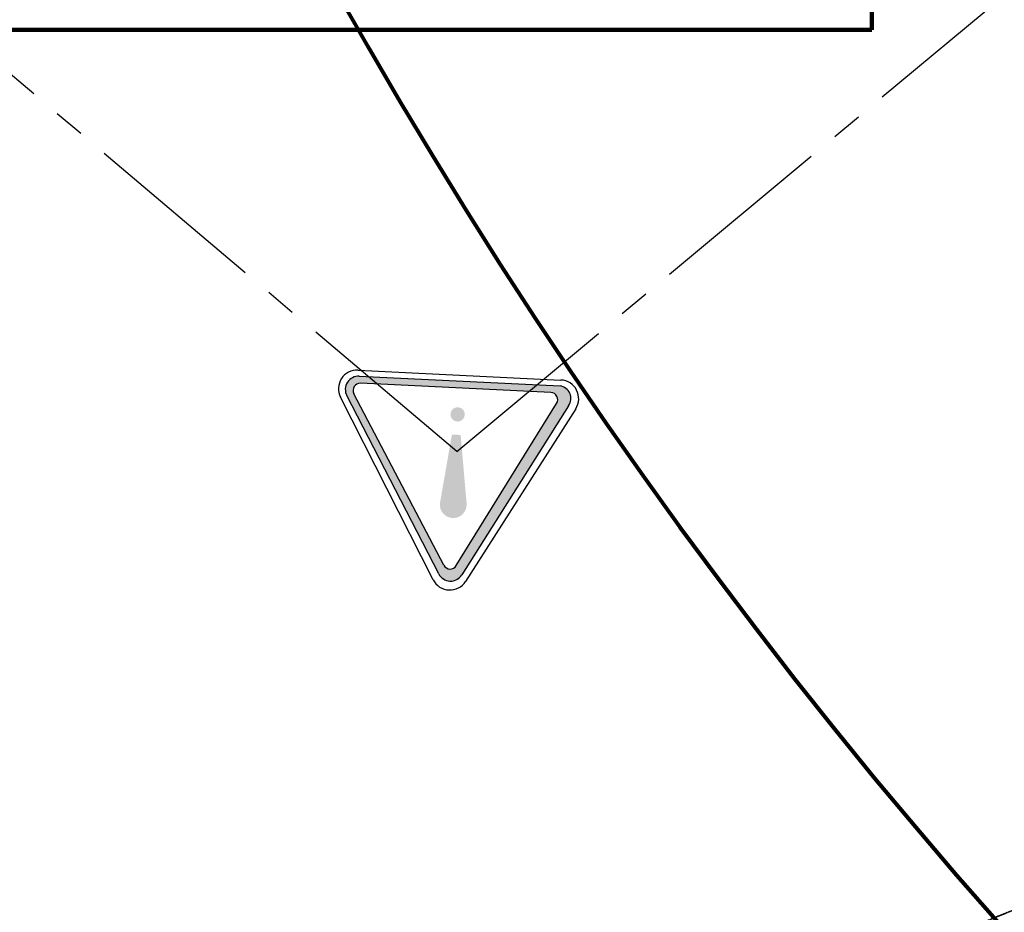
# Model space of a CAD drawing. Header units: millimetres. Extents: x 2204655785 to 2205143108, y 485765510 to 486291538.
# Tile 36 of 156: x 2204903965 to 2204914126, y 486172380 to 486181588. Entities that reach past the tile are written whole.
import ezdxf
from ezdxf.enums import TextEntityAlignment as Align
from ezdxf.lldxf.tags import DXFTag

# ---------------------------------------------------------------- set-up
doc = ezdxf.new("R2010")
doc.units = ezdxf.units.MM
for name, pattern in [('DASHED2', [9.525, 6.35, -3.175]), ('НЕВИДИМАЯX2', [19.05, 12.7, -6.35]), ('ОСЕВАЯ2', [28.575, 19.05, -3.175, 3.175, -3.175])]:
    doc.linetypes.add(name, pattern=pattern)
for name, color, linetype in [('ППР_Автокран СКАТ-40', 7, 'Continuous'), ('ППР_Автокран_Линия предупреждения', 1, 'Continuous'), ('ППР_Автокран_Опасная зона', 1, 'Continuous'), ('ППР_Автокран_Стрела', 7, 'Continuous'), ('ППР_Автокран_Стрела_15м', 7, 'Continuous'), ('ППР_Дороги рабочие', 30, 'Continuous'), ('ППР_Опасная зона от крана', 1, 'Continuous'), ('ППР_Разрез', 5, 'Continuous'), ('ППР_Стрела', 7, 'Continuous')]:
    doc.layers.add(name, color=color, linetype=linetype)
doc.styles.add('ППРк_М1-1', font='GOST_Common Italic.ttf', dxfattribs={"height": 800})
doc.styles.add('ППРк_М1-1кран', font='GOST_Common Italic.ttf', dxfattribs={"width": 0.8, "height": 600})
tags = doc.linetypes.add('опасная зона_Кран', pattern='A,30,-8,4,-8,30,-8,4,-8,30,-8,4,[230,Bbox.shx,S=2.5,R=0,X=0,Y=-10],-6', length=148).pattern_tags.tags
tags[24] = DXFTag(74, 5)

# ---------------------------------------------------------------- blocks, each defined once
blk = doc.blocks.new('*U374')
at = {"layer": 'ППР_Опасная зона от крана', "linetype": 'опасная зона_Кран', "lineweight": 80, "ltscale": 100}
blk.add_arc((135, 0), 54570, 90, 270, dxfattribs=at)
at = {"style": 'ППРк_М1-1', "width": 0.8}
for tag, p, height, flags in [('ОПАСНАЯ_ЗОНА', (25480.86, 21929.55), 800, 1), ('ОТЛЕТ_ГРУЗА', (25413.72, 20678.22), 800, 1), ('Кол-во_элементов', (2695.66, -1978.25), 1200, 8)]:
    blk.add_attdef(tag, p, '', height=height, dxfattribs=dict(at, flags=flags))
at = {"style": 'ППРк_М1-1', "width": 0.8, "flags": 8}
blk.add_attdef('МАРКА_КРАНА', text='', height=1200, dxfattribs=at).set_placement((8837.5, 818.17), align=Align.CENTER)
blk.add_attdef('ВЫСОТА', text='', height=1200, dxfattribs=at).set_placement((9134.89, -8454.02), align=Align.MIDDLE_CENTER)
at = {"layer": 'Defpoints', "style": 'ППРк_М1-1', "width": 0.8, "flags": 1}
for tag, p in [('МАКСИМАЛЬНАЯ_ДЛИНА_ГРУЗА', (25470.43, 19233.22)), ('ШИРИНА_ГРУЗА', (25397.01, 17803.51))]:
    blk.add_attdef(tag, p, '', height=800, dxfattribs=at)
at = {"layer": 'ППР_Разрез', "style": 'ППРк_М1-1кран', "width": 0.8, "flags": 8}
for tag, p in [('РАЗРЕЗ2', (-1027.85, 55181.17)), ('РАЗРЕЗ', (-1731.87, -54129.29))]:
    blk.add_attdef(tag, p, '', height=800, dxfattribs=at)
at = {"layer": 'ППР_Стрела', "style": 'ППРк_М1-1кран', "width": 0.8, "flags": 8}
for tag, p in [('ВЫСОТА_КРЮКА_ГОРИЗ', (-22781.64, 24557.61)), ('ВЫСОТА_КРЮКА_НАКЛ', (-23522.06, 23711.4)), ('ГАБАРИТ_СТРЕЛЫ', (-25019.84, 21408.72)), ('ВЫЛЕТ', (-19745.38, 16966.54))]:
    blk.add_attdef(tag, p, '', height=800, rotation=317, dxfattribs=at)
blk = doc.blocks.new('*U443')
at = {"layer": 'ППР_Опасная зона от крана', "linetype": 'опасная зона_Кран', "lineweight": 80, "ltscale": 100}
blk.add_arc((135, 0), 50270, 90, 270, dxfattribs=at)
at = {"layer": 'ППР_Стрела', "linetype": 'НЕВИДИМАЯX2', "lineweight": 50, "ltscale": 100}
blk.add_arc((135, 0), 38700, 90, 270, dxfattribs=at)
at = {"layer": 'ППР_Стрела', "linetype": 'Continuous', "lineweight": 100}
blk.add_arc((135, 0), 30700, 90, 270, dxfattribs=at)
at = {"style": 'ППРк_М1-1', "width": 0.8}
for tag, p, height, flags in [('ОПАСНАЯ_ЗОНА', (25480.86, 21929.55), 800, 1), ('ОТЛЕТ_ГРУЗА', (25413.72, 20678.22), 800, 1), ('Кол-во_элементов', (2695.66, -1978.25), 1200, 8)]:
    blk.add_attdef(tag, p, '', height=height, dxfattribs=dict(at, flags=flags))
at = {"style": 'ППРк_М1-1', "width": 0.8, "flags": 8}
blk.add_attdef('МАРКА_КРАНА', text='', height=1200, dxfattribs=at).set_placement((8837.5, 818.17), align=Align.CENTER)
blk.add_attdef('ВЫСОТА', text='', height=1200, dxfattribs=at).set_placement((9134.89, -8454.02), align=Align.MIDDLE_CENTER)
at = {"layer": 'Defpoints', "style": 'ППРк_М1-1', "width": 0.8, "flags": 1}
for tag, p in [('МАКСИМАЛЬНАЯ_ДЛИНА_ГРУЗА', (25470.43, 19233.22)), ('ШИРИНА_ГРУЗА', (25397.01, 17803.51))]:
    blk.add_attdef(tag, p, '', height=800, dxfattribs=at)
at = {"layer": 'ППР_Разрез', "style": 'ППРк_М1-1кран', "width": 0.8, "flags": 8}
for tag, p in [('РАЗРЕЗ2', (-1027.85, 55181.17)), ('РАЗРЕЗ', (-1731.87, -54129.29))]:
    blk.add_attdef(tag, p, '', height=800, dxfattribs=at)
at = {"layer": 'ППР_Стрела', "style": 'ППРк_М1-1кран', "width": 0.8, "flags": 8}
for tag, p in [('ВЫСОТА_КРЮКА_ГОРИЗ', (-19652.89, 21607.87)), ('ГАБАРИТ_СТРЕЛЫ', (-25019.84, 21408.72)), ('ВЫСОТА_КРЮКА_НАКЛ', (-20393.31, 20761.66)), ('ВЫЛЕТ', (-16616.63, 14016.8))]:
    blk.add_attdef(tag, p, '', height=800, rotation=317, dxfattribs=at)
blk = doc.blocks.new('ЗнакПредупрежд')
h = blk.add_hatch(color=1)
h.dxf.hatch_style = 1
h.paths.add_polyline_path([(2.952, 4.492, 0.579974), (2.431, 4.489), (0.216, 0.569, 0.56988), (0.429, 0.135), (4.954, 0.135, 0.577814), (5.214, 0.585)])
h.paths.add_polyline_path([(2.845, 4.292), (5.056, 0.534, -0.580113), (4.918, 0.293), (0.626, 0.293, -0.571425), (0.486, 0.53), (2.567, 4.288, -0.580536)], flags=16)
h = blk.add_hatch(color=1)
edge = h.paths.add_edge_path()
edge.add_arc((2.701, 2.92), 0.301, 348.7338, 546.396)
edge.add_line((2.402, 2.886), (2.403, 2.868))
edge.add_line((2.403, 2.868), (2.61, 1.345))
edge.add_line((2.61, 1.345), (2.807, 1.345))
edge.add_line((2.807, 1.345), (2.996, 2.861))
edge = h.paths.add_edge_path()
edge.add_arc((2.7, 0.886), 0.162, 0, 360)
at = {"color": 3}
for p, q in [((0.049, 0.629), (2.341, 4.632)), ((3.07, 4.631), (5.354, 0.628)), ((4.989, 0), (0.414, 0))]:
    blk.add_line(p, q, dxfattribs=at)
at = {"color": 1}
for p, q in [((0.216, 0.569), (2.431, 4.489)), ((2.952, 4.492), (5.214, 0.585)), ((2.567, 4.288), (0.486, 0.53)), ((2.845, 4.292), (5.056, 0.534)), ((0.626, 0.293), (4.918, 0.293)), ((4.955, 0.135), (0.429, 0.135))]:
    blk.add_line(p, q, dxfattribs=at)
at = {"color": 3}
for centre, start, end in [((2.705, 4.423), 29.7122, 150.208), ((0.414, 0.42), 150.208, 270), ((4.989, 0.42), 270, 29.7122)]:
    blk.add_arc(centre, 0.42, start, end, dxfattribs=at)
at = {"color": 1}
for centre, radius, start, end in [((2.692, 4.341), 0.3, 30.0797, 150.5301), ((2.707, 4.21), 0.16, 30.4743, 151.0212), ((0.451, 0.415), 0.281, 146.8469, 265.5587), ((0.626, 0.453), 0.16, 151.0212, 270.218), ((4.918, 0.453), 0.16, 270, 30.4743), ((4.954, 0.435), 0.3, 270.178, 30.0797)]:
    blk.add_arc(centre, radius, start, end, dxfattribs=at)
blk = doc.blocks.new('*U778')
at = {"layer": 'ППР_Автокран_Линия предупреждения', "color": 1, "linetype": 'ОСЕВАЯ2', "ltscale": 100}
for q in [(-17226.21, -5228.35), (17179.44, -5356.55)]:
    blk.add_line((29.42, 9142.43), q, dxfattribs=at)
at = {"layer": 'ППР_Автокран_Опасная зона', "color": 1, "linetype": 'опасная зона_Кран', "lineweight": 80, "ltscale": 100}
blk.add_arc((-3.65, 4.56), 29000, 319.788537, 219.788112, dxfattribs=at)
at = {"layer": 'ППР_Автокран_Стрела', "lineweight": 50}
blk.add_arc((-3.65, 4.56), 18000, 319.786841, 219.78643, dxfattribs=at)
at = {"layer": 'ППР_Автокран_Стрела_15м', "linetype": 'DASHED2', "lineweight": 35}
blk.add_arc((0.22, 1.42), 15000, 319.786203, 219.767437, dxfattribs=at)
at = {"layer": 'ППР_Автокран_Линия предупреждения', "color": 1, "xscale": 458.3504657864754, "yscale": 458.3504657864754, "zscale": 458.3504657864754, "rotation": 357.2186560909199}
blk.add_blockref('ЗнакПредупрежд', (-1236.5, 8413.95), dxfattribs=at)

msp = doc.modelspace()

# ---------------------------------------------------------------- block references
msp.add_blockref('*U374', (2204954762, 486208476))

# ---------------------------------------------------------------- next in the draw order: block references
at = {"rotation": 270}
msp.add_blockref('*U443', (2204922508, 486164274), dxfattribs=at)

# ---------------------------------------------------------------- next in the draw order: block references
at = {"layer": 'ППР_Автокран СКАТ-40', "rotation": 180}
msp.add_blockref('*U778', (2204908504, 486186276), dxfattribs=at)

# ---------------------------------------------------------------- next in the draw order: linework, layer by layer
msp.add_lwpolyline([(2204966658, 486112029), (2204931258, 486112029, -0.414214), (2204919258, 486124029), (2204919258, 486131029), (2204915258, 486131029), (2204915258, 486149957), (2204900258, 486149957), (2204900258, 486170463), (2204903758, 486172484), (2204903758, 486181484), (2204912758, 486181484), (2204912758, 486222322, -0.135534), (2204914459, 486228480), (2204918556, 486235334, -0.263867), (2204928856, 486241176)], format="xyb")
at = {"layer": 'ППР_Дороги рабочие', "lineweight": 100}
for p, q in [((2204912758, 486222322), (2204912758, 486181484)), ((2204912758, 486181484), (2204903758, 486181484))]:
    msp.add_line(p, q, dxfattribs=at)

doc.saveas('drawing.dxf')
